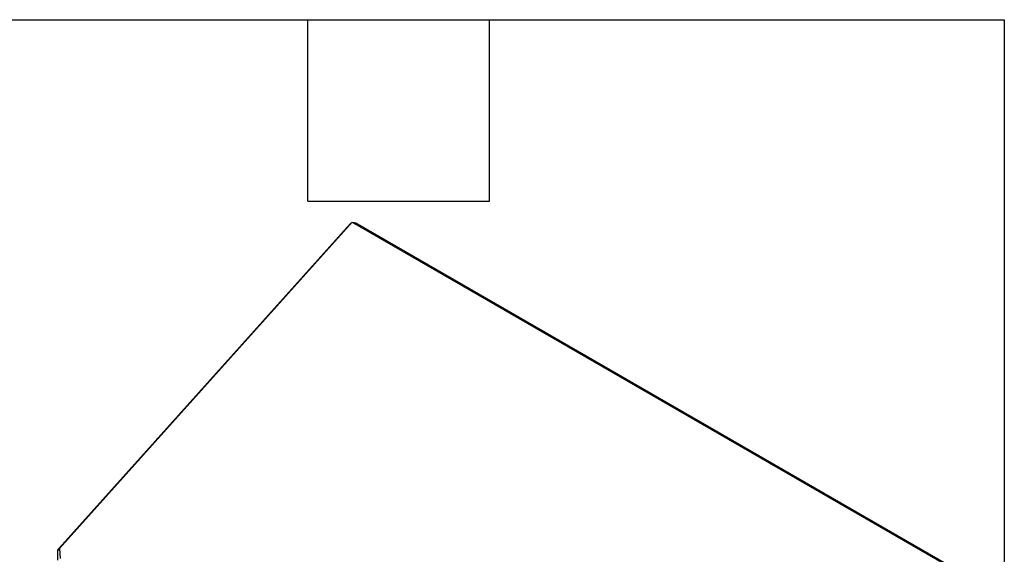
# Model space of a CAD drawing. Header units: inches. Extents: x 0.2 to 10.8, y 0.2 to 8.2.
# Tile 98 of 98: x 9.124 to 10.75, y 7.367 to 8.25. Entities that reach past the tile are written whole.
import ezdxf

# ---------------------------------------------------------------- set-up
doc = ezdxf.new("R2010")
doc.units = ezdxf.units.IN
doc.header["$MEASUREMENT"] = 0
doc.layers.add('SLD-0', color=179, linetype='Continuous')
doc.layers.add('TEXT', color=140, linetype='Continuous')

msp = doc.modelspace()

# ---------------------------------------------------------------- linework, layer by layer
at = {"layer": 'SLD-0', "linetype": 'Continuous', "lineweight": 25}
for p, q in [((9.1890296, 7.376546), (9.6696579, 7.9128131)), ((9.6728845, 7.9151586), (9.1900288, 7.3764063)), ((9.6703989, 7.9123853), (9.6696579, 7.9128131)), ((9.6728845, 7.9151586), (10.6651633, 7.3423282)), ((9.6766206, 7.9130017), (9.6786423, 7.9141689)), ((10.6694237, 7.3422029), (9.6786423, 7.9141689)), ((9.1871689, 7.3571069), (9.1871689, 7.3732724)), ((9.1902137, 7.3732724), (9.1871689, 7.3732724)), ((9.1901446, 7.3744436), (9.1876525, 7.3750395)), ((9.1900555, 7.3759537), (9.1890296, 7.376546)), ((9.1900288, 7.3764063), (9.1910031, 7.3598879))]:
    msp.add_line(p, q, dxfattribs=at)
for points, knots in [([(9.6696579, 7.9128131), (9.6701545, 7.9132069), (9.6708595, 7.913766), (9.6717617, 7.9141035), (9.6720283, 7.9142033)], [0, 0, 0, 0, 0.704435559, 1, 1, 1, 1]), ([(9.6737113, 7.9146813), (9.6740128, 7.9147067), (9.6748161, 7.9147744), (9.6761052, 7.9146485), (9.677375, 7.9143885), (9.6780294, 7.9140944), (9.6783015, 7.9139721)], [0, 0, 0, 0, 0.181361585, 0.483243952, 0.785126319, 1, 1, 1, 1])]:
    msp.add_open_spline(points, degree=3, knots=knots, dxfattribs=at)
for points in [[(9.1871689, 7.3732724), (9.1871689, 7.3738748), (9.1873336, 7.3744737), (9.1876525, 7.3750395)], [(9.1890296, 7.376546), (9.1884405, 7.3761001), (9.1879713, 7.3755896), (9.1876525, 7.3750395)]]:
    msp.add_open_spline(points, degree=3, dxfattribs=at)
at = {"layer": 'TEXT'}
for p, q in [((0.25, 8.25), (10.75, 8.25)), ((9.6, 7.95), (9.6, 8.25)), ((9.9, 7.95), (9.9, 8.25)), ((10.75, 8.25), (10.75, 0.25)), ((9.6, 7.95), (9.9, 7.95))]:
    msp.add_line(p, q, dxfattribs=at)

doc.saveas('drawing.dxf')
